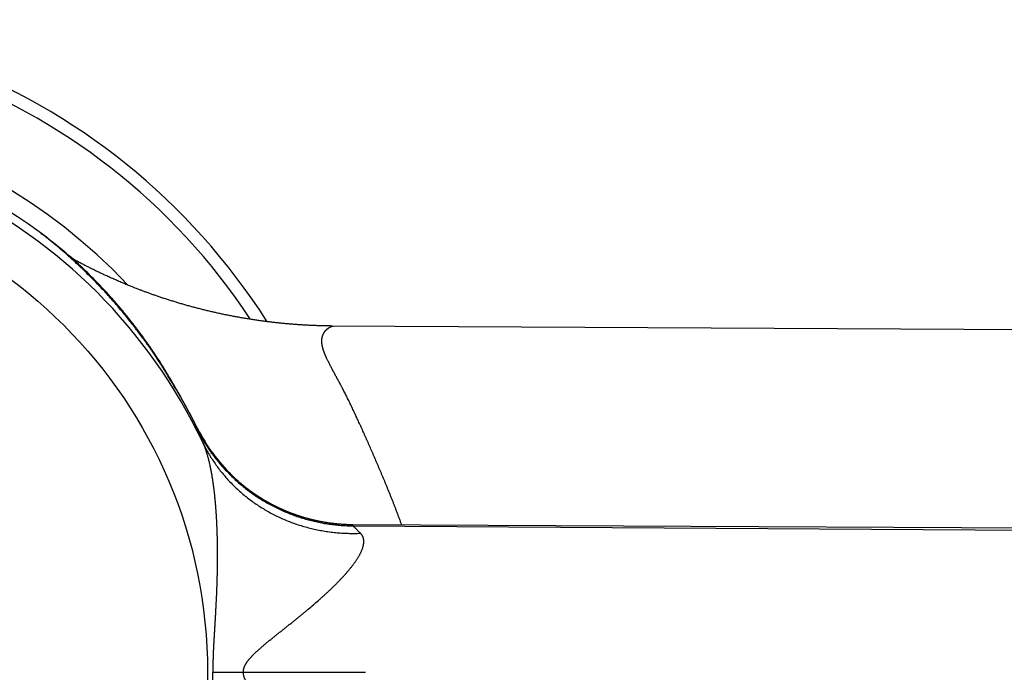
# Model space of a CAD drawing. Header units: millimetres. Extents: x 29 to 368, y 3 to 383.
# Tile 15 of 32: x 252 to 291, y 102 to 128. Entities that reach past the tile are written whole.
import ezdxf

# ---------------------------------------------------------------- set-up
doc = ezdxf.new("R2010")
doc.units = ezdxf.units.MM
doc.header["$LTSCALE"] = 23.1
doc.layers.get('0').update_dxf_attribs({"linetype": 'CONTINUOUS'})

msp = doc.modelspace()

# ---------------------------------------------------------------- linework, layer by layer
at = {"color": 7, "linetype": 'CONTINUOUS'}
for p, q in [((254.053, 118.427), (254.016, 118.448)), ((254.093, 118.406), (254.053, 118.427)), ((254.127, 118.387), (254.093, 118.406)), ((254.164, 118.368), (254.127, 118.387)), ((254.202, 118.347), (254.164, 118.368)), ((254.242, 118.326), (254.202, 118.347)), ((254.283, 118.304), (254.242, 118.326)), ((254.318, 118.286), (254.283, 118.304)), ((254.354, 118.267), (254.318, 118.286)), ((254.391, 118.248), (254.354, 118.267)), ((254.43, 118.228), (254.391, 118.248)), ((254.47, 118.207), (254.43, 118.228)), ((254.512, 118.186), (254.47, 118.207)), ((254.556, 118.163), (254.512, 118.186)), ((254.589, 118.146), (254.556, 118.163)), ((254.624, 118.129), (254.589, 118.146)), ((254.659, 118.111), (254.624, 118.129)), ((254.696, 118.092), (254.659, 118.111)), ((254.734, 118.074), (254.696, 118.092)), ((254.773, 118.054), (254.734, 118.074)), ((254.813, 118.035), (254.773, 118.054)), ((254.854, 118.014), (254.813, 118.035)), ((254.897, 117.994), (254.854, 118.014)), ((254.94, 117.973), (254.897, 117.994)), ((254.985, 117.951), (254.94, 117.973)), ((255.032, 117.929), (254.985, 117.951)), ((255.063, 117.913), (255.032, 117.929)), ((255.096, 117.898), (255.063, 117.913)), ((255.129, 117.882), (255.096, 117.898)), ((255.162, 117.867), (255.129, 117.882)), ((255.197, 117.851), (255.162, 117.867)), ((255.232, 117.834), (255.197, 117.851)), ((255.268, 117.818), (255.232, 117.834)), ((255.304, 117.801), (255.268, 117.818)), ((255.342, 117.784), (255.304, 117.801)), ((255.38, 117.766), (255.342, 117.784)), ((255.419, 117.748), (255.38, 117.766)), ((255.458, 117.731), (255.419, 117.748)), ((255.497, 117.713), (255.458, 117.731)), ((255.537, 117.695), (255.497, 117.713)), ((255.578, 117.677), (255.537, 117.695)), ((255.618, 117.659), (255.578, 117.677)), ((254.878, 117.609), (254.838, 117.649)), ((254.913, 117.573), (254.878, 117.609)), ((254.949, 117.536), (254.913, 117.573)), ((254.986, 117.498), (254.949, 117.536)), ((255.026, 117.457), (254.986, 117.498)), ((255.067, 117.414), (255.026, 117.457)), ((255.096, 117.384), (255.067, 117.414)), ((255.124, 117.353), (255.096, 117.384)), ((255.165, 117.31), (255.124, 117.353)), ((255.201, 117.271), (255.165, 117.31)), ((255.659, 117.641), (255.618, 117.659)), ((255.701, 117.623), (255.659, 117.641)), ((255.743, 117.604), (255.701, 117.623)), ((255.786, 117.586), (255.743, 117.604)), ((255.83, 117.567), (255.786, 117.586)), ((255.874, 117.548), (255.83, 117.567)), ((255.919, 117.529), (255.874, 117.548)), ((255.965, 117.509), (255.919, 117.529)), ((256.012, 117.49), (255.965, 117.509)), ((256.06, 117.47), (256.012, 117.49)), ((256.108, 117.45), (256.06, 117.47)), ((256.157, 117.429), (256.108, 117.45)), ((256.208, 117.409), (256.157, 117.429)), ((256.259, 117.388), (256.208, 117.409)), ((256.311, 117.367), (256.259, 117.388)), ((256.365, 117.346), (256.311, 117.367)), ((256.419, 117.324), (256.365, 117.346)), ((256.474, 117.302), (256.419, 117.324)), ((256.531, 117.28), (256.474, 117.302)), ((255.236, 117.234), (255.201, 117.271)), ((255.273, 117.195), (255.236, 117.234)), ((255.312, 117.152), (255.273, 117.195)), ((255.34, 117.121), (255.312, 117.152)), ((255.369, 117.09), (255.34, 117.121)), ((255.398, 117.058), (255.369, 117.09)), ((255.427, 117.026), (255.398, 117.058)), ((255.456, 116.994), (255.427, 117.026)), ((255.497, 116.948), (255.456, 116.994)), ((255.537, 116.903), (255.497, 116.948)), ((255.565, 116.872), (255.537, 116.903)), ((255.595, 116.838), (255.565, 116.872)), ((255.626, 116.802), (255.595, 116.838)), ((255.659, 116.765), (255.626, 116.802)), ((255.692, 116.727), (255.659, 116.765)), ((255.724, 116.69), (255.692, 116.727)), ((255.756, 116.653), (255.724, 116.69)), ((255.789, 116.614), (255.756, 116.653)), ((255.822, 116.576), (255.789, 116.614)), ((255.854, 116.538), (255.822, 116.576)), ((255.886, 116.501), (255.854, 116.538)), ((255.919, 116.461), (255.886, 116.501)), ((255.954, 116.419), (255.919, 116.461)), ((255.99, 116.376), (255.954, 116.419)), ((256.026, 116.333), (255.99, 116.376)), ((256.061, 116.29), (256.026, 116.333)), ((256.095, 116.248), (256.061, 116.29)), ((365.338, 115.233), (264.323, 115.79)), ((256.617, 115.58), (256.583, 115.626)), ((256.65, 115.536), (256.617, 115.58)), ((256.683, 115.491), (256.65, 115.536)), ((257.068, 114.954), (257.035, 115.001)), ((257.099, 114.908), (257.068, 114.954)), ((257.129, 114.865), (257.099, 114.908)), ((257.157, 114.824), (257.129, 114.865)), ((257.183, 114.784), (257.157, 114.824)), ((257.245, 114.692), (257.221, 114.728)), ((257.279, 114.641), (257.245, 114.692)), ((257.311, 114.593), (257.279, 114.641)), ((257.341, 114.547), (257.311, 114.593)), ((257.37, 114.504), (257.341, 114.547)), ((257.405, 114.449), (257.37, 114.504)), ((257.439, 114.397), (257.405, 114.449)), ((257.478, 114.336), (257.439, 114.397)), ((257.514, 114.279), (257.478, 114.336)), ((257.554, 114.216), (257.514, 114.279)), ((257.598, 114.146), (257.554, 114.216)), ((257.643, 114.073), (257.598, 114.146)), ((257.694, 113.99), (257.643, 114.073)), ((257.741, 113.913), (257.694, 113.99)), ((257.788, 113.835), (257.741, 113.913)), ((257.834, 113.758), (257.788, 113.835)), ((257.88, 113.679), (257.834, 113.758)), ((257.926, 113.6), (257.88, 113.679)), ((257.973, 113.519), (257.926, 113.6)), ((258.022, 113.434), (257.973, 113.519)), ((258.063, 113.36), (258.022, 113.434)), ((258.165, 113.178), (258.154, 113.197)), ((258.181, 113.149), (258.165, 113.178)), ((258.287, 112.962), (258.181, 113.149)), ((258.375, 112.807), (258.287, 112.962)), ((258.441, 112.688), (258.375, 112.807)), ((258.502, 112.578), (258.441, 112.688)), ((258.561, 112.47), (258.502, 112.578)), ((258.616, 112.368), (258.561, 112.47)), ((258.669, 112.27), (258.616, 112.368)), ((258.72, 112.173), (258.669, 112.27)), ((258.77, 112.078), (258.72, 112.173)), ((258.813, 111.995), (258.77, 112.078)), ((258.862, 111.899), (258.813, 111.995)), ((258.909, 111.806), (258.862, 111.899)), ((260.314, 109.854), (260.329, 109.84)), ((260.348, 109.821), (260.329, 109.84)), ((260.368, 109.802), (260.348, 109.821)), ((260.382, 109.789), (260.368, 109.802)), ((260.402, 109.769), (260.382, 109.789)), ((260.423, 109.75), (260.402, 109.769)), ((260.445, 109.73), (260.423, 109.75)), ((260.46, 109.716), (260.445, 109.73)), ((260.475, 109.702), (260.46, 109.716)), ((260.49, 109.688), (260.475, 109.702)), ((260.505, 109.674), (260.49, 109.688)), ((260.521, 109.66), (260.505, 109.674)), ((260.537, 109.646), (260.521, 109.66)), ((260.553, 109.632), (260.537, 109.646)), ((260.569, 109.617), (260.553, 109.632)), ((260.586, 109.602), (260.569, 109.617)), ((260.603, 109.588), (260.586, 109.602)), ((260.62, 109.573), (260.603, 109.588)), ((260.637, 109.558), (260.62, 109.573)), ((260.655, 109.543), (260.637, 109.558)), ((260.673, 109.527), (260.655, 109.543)), ((260.691, 109.512), (260.673, 109.527)), ((260.71, 109.496), (260.691, 109.512)), ((260.729, 109.481), (260.71, 109.496)), ((260.748, 109.465), (260.729, 109.481)), ((260.767, 109.449), (260.748, 109.465)), ((260.787, 109.433), (260.767, 109.449)), ((260.807, 109.417), (260.787, 109.433)), ((260.827, 109.4), (260.807, 109.417)), ((260.847, 109.384), (260.827, 109.4)), ((260.868, 109.368), (260.847, 109.384)), ((260.889, 109.351), (260.868, 109.368)), ((260.91, 109.335), (260.889, 109.351)), ((260.932, 109.318), (260.91, 109.335)), ((260.954, 109.301), (260.932, 109.318)), ((260.976, 109.284), (260.954, 109.301)), ((260.999, 109.267), (260.976, 109.284)), ((261.021, 109.25), (260.999, 109.267)), ((261.044, 109.233), (261.021, 109.25)), ((261.068, 109.216), (261.044, 109.233)), ((261.091, 109.199), (261.068, 109.216)), ((261.115, 109.182), (261.091, 109.199)), ((261.139, 109.164), (261.115, 109.182)), ((261.164, 109.147), (261.139, 109.164)), ((261.188, 109.13), (261.164, 109.147)), ((261.213, 109.112), (261.188, 109.13)), ((261.238, 109.095), (261.213, 109.112)), ((261.264, 109.078), (261.238, 109.095)), ((261.29, 109.06), (261.264, 109.078)), ((261.316, 109.043), (261.29, 109.06)), ((261.342, 109.025), (261.316, 109.043)), ((261.368, 109.008), (261.342, 109.025)), ((261.395, 108.991), (261.368, 109.008)), ((261.422, 108.973), (261.395, 108.991)), ((261.449, 108.956), (261.422, 108.973)), ((261.476, 108.939), (261.449, 108.956)), ((261.504, 108.922), (261.476, 108.939)), ((261.531, 108.905), (261.504, 108.922)), ((261.559, 108.887), (261.531, 108.905)), ((261.588, 108.87), (261.559, 108.887)), ((261.616, 108.853), (261.588, 108.87)), ((261.645, 108.836), (261.616, 108.853)), ((261.673, 108.82), (261.645, 108.836)), ((261.702, 108.803), (261.673, 108.82)), ((261.732, 108.786), (261.702, 108.803)), ((261.761, 108.769), (261.732, 108.786)), ((261.79, 108.753), (261.761, 108.769)), ((261.82, 108.736), (261.79, 108.753)), ((261.85, 108.72), (261.82, 108.736)), ((261.88, 108.704), (261.85, 108.72)), ((261.91, 108.688), (261.88, 108.704))]:
    msp.add_line(p, q, dxfattribs=at)
at = {"color": 9, "linetype": 'CONTINUOUS'}
msp.add_line((265.158, 107.828), (340.59, 107.339), dxfattribs=at)
at = {"color": 7, "linetype": 'CONTINUOUS'}
for points in [[(254.016, 118.448), (253.979, 118.468), (253.974, 118.471)], [(264.323, 115.79), (264.287, 115.79), (264.252, 115.791), (264.216, 115.791), (264.18, 115.792), (264.143, 115.792), (264.106, 115.793), (264.069, 115.793), (264.032, 115.794), (263.995, 115.795), (263.957, 115.796), (263.919, 115.797), (263.881, 115.798), (263.842, 115.799), (263.804, 115.8), (263.765, 115.801), (263.726, 115.803), (263.687, 115.804), (263.648, 115.805), (263.609, 115.807), (263.569, 115.809), (263.529, 115.81), (263.489, 115.812), (263.449, 115.814), (263.409, 115.816), (263.369, 115.818), (263.329, 115.82), (263.288, 115.822), (263.247, 115.824), (263.207, 115.827), (263.166, 115.829), (263.125, 115.832), (263.084, 115.834), (263.043, 115.837), (263.002, 115.839), (262.96, 115.842), (262.919, 115.845), (262.878, 115.848), (262.836, 115.851), (262.795, 115.854), (262.753, 115.858), (262.712, 115.861), (262.67, 115.864), (262.628, 115.868), (262.586, 115.872), (262.544, 115.875), (262.503, 115.879), (262.461, 115.883), (262.419, 115.887), (262.377, 115.891), (262.335, 115.895), (262.292, 115.899), (262.25, 115.903), (262.208, 115.908), (262.166, 115.912), (262.124, 115.917), (262.082, 115.921), (262.039, 115.926), (261.997, 115.931), (261.955, 115.935), (261.913, 115.94), (261.87, 115.945), (261.828, 115.951), (261.786, 115.956), (261.743, 115.961), (261.701, 115.966), (261.659, 115.972), (261.616, 115.977), (261.574, 115.983), (261.532, 115.989), (261.489, 115.995), (261.447, 116), (261.404, 116.006), (261.362, 116.012), (261.32, 116.019), (261.277, 116.025), (261.235, 116.031), (261.192, 116.037), (261.15, 116.044), (261.108, 116.05), (261.065, 116.057), (261.023, 116.064), (260.981, 116.071), (260.938, 116.077), (260.896, 116.084), (260.854, 116.092), (260.811, 116.099), (260.769, 116.106), (260.727, 116.113), (260.684, 116.121), (260.642, 116.128), (260.6, 116.136), (260.557, 116.143), (260.515, 116.151), (260.473, 116.159), (260.431, 116.167), (260.389, 116.175), (260.346, 116.183), (260.304, 116.191), (260.262, 116.199), (260.22, 116.207), (260.178, 116.216), (260.136, 116.224), (260.094, 116.233), (260.052, 116.241), (260.01, 116.25), (259.968, 116.259), (259.927, 116.267), (259.885, 116.276), (259.843, 116.285), (259.801, 116.294), (259.76, 116.304), (259.718, 116.313), (259.676, 116.322), (259.635, 116.331), (259.593, 116.341), (259.552, 116.35), (259.51, 116.36), (259.469, 116.37), (259.427, 116.379), (259.386, 116.389), (259.345, 116.399), (259.303, 116.409), (259.262, 116.419), (259.221, 116.429), (259.18, 116.439), (259.139, 116.45), (259.098, 116.46), (259.057, 116.47), (259.017, 116.481), (258.976, 116.491), (258.935, 116.502), (258.894, 116.513), (258.854, 116.523), (258.813, 116.534), (258.773, 116.545), (258.733, 116.556), (258.693, 116.567), (258.652, 116.578), (258.612, 116.589), (258.572, 116.6), (258.532, 116.611), (258.493, 116.622), (258.453, 116.634), (258.413, 116.645), (258.374, 116.656), (258.334, 116.668), (258.295, 116.679), (258.256, 116.691), (258.217, 116.703), (258.178, 116.714), (258.139, 116.726), (258.101, 116.738), (258.062, 116.749), (258.024, 116.761), (257.985, 116.773), (257.947, 116.785), (257.909, 116.797), (257.872, 116.809), (257.834, 116.82), (257.796, 116.832), (257.759, 116.844), (257.722, 116.856), (257.685, 116.868), (257.648, 116.88), (257.612, 116.892), (257.575, 116.904), (257.539, 116.917), (257.503, 116.929), (257.467, 116.941), (257.431, 116.953), (257.396, 116.965), (257.361, 116.977), (257.326, 116.989), (257.291, 117.001), (257.256, 117.013), (257.222, 117.025), (257.188, 117.037), (257.154, 117.049), (257.12, 117.061), (257.087, 117.073), (257.054, 117.085), (257.021, 117.096), (256.988, 117.108), (256.956, 117.12), (256.924, 117.132), (256.892, 117.143), (256.861, 117.155), (256.829, 117.167), (256.798, 117.178), (256.767, 117.19), (256.737, 117.201), (256.707, 117.213), (256.677, 117.224), (256.647, 117.235), (256.618, 117.247), (256.588, 117.258), (256.559, 117.269), (256.531, 117.28)], [(256.583, 115.626), (256.564, 115.651), (256.545, 115.676), (256.525, 115.702), (256.504, 115.729), (256.483, 115.757), (256.462, 115.785), (256.44, 115.814), (256.417, 115.843), (256.395, 115.871), (256.373, 115.9), (256.351, 115.928), (256.33, 115.955), (256.308, 115.982), (256.287, 116.009), (256.267, 116.035), (256.246, 116.06), (256.226, 116.086), (256.206, 116.11), (256.187, 116.135), (256.168, 116.159), (256.149, 116.182), (256.131, 116.204), (256.095, 116.248)], [(257.035, 115.001), (257.017, 115.026), (256.999, 115.052), (256.981, 115.078), (256.962, 115.106), (256.942, 115.134), (256.921, 115.163), (256.9, 115.192), (256.879, 115.222), (256.858, 115.251), (256.837, 115.281), (256.816, 115.31), (256.795, 115.338), (256.775, 115.366), (256.756, 115.393), (256.737, 115.419), (256.718, 115.444), (256.683, 115.491)], [(257.221, 114.728), (257.209, 114.746), (257.183, 114.784)], [(258.098, 113.298), (258.098, 113.298), (258.098, 113.298), (258.098, 113.298), (258.098, 113.298), (258.098, 113.299), (258.098, 113.299), (258.098, 113.299), (258.098, 113.299), (258.097, 113.299), (258.063, 113.36)], [(258.154, 113.197), (258.119, 113.261), (258.098, 113.298)], [(258.957, 111.71), (258.948, 111.729), (258.909, 111.806)], [(260.314, 109.854), (260.29, 109.878), (260.277, 109.891), (260.264, 109.903), (260.252, 109.916), (260.239, 109.929), (260.226, 109.941), (260.214, 109.954), (260.201, 109.967), (260.189, 109.98), (260.176, 109.993), (260.164, 110.006), (260.151, 110.019), (260.139, 110.032), (260.126, 110.045), (260.114, 110.058), (260.102, 110.071), (260.089, 110.084), (260.077, 110.097), (260.065, 110.111), (260.053, 110.124), (260.041, 110.137), (260.028, 110.15), (260.016, 110.164), (260.004, 110.177), (259.992, 110.19), (259.98, 110.204), (259.968, 110.217), (259.957, 110.231), (259.945, 110.244), (259.933, 110.258), (259.921, 110.271), (259.909, 110.285), (259.898, 110.298), (259.886, 110.312), (259.874, 110.326), (259.863, 110.339), (259.851, 110.353), (259.839, 110.367), (259.828, 110.381), (259.816, 110.395), (259.805, 110.408), (259.794, 110.422), (259.782, 110.436), (259.771, 110.45), (259.76, 110.464), (259.748, 110.478), (259.737, 110.492), (259.726, 110.506), (259.715, 110.52), (259.704, 110.534), (259.693, 110.549), (259.682, 110.563), (259.671, 110.577), (259.66, 110.591), (259.649, 110.605), (259.638, 110.62), (259.627, 110.634), (259.616, 110.648), (259.605, 110.663), (259.595, 110.677), (259.584, 110.691), (259.573, 110.706), (259.563, 110.72), (259.552, 110.735), (259.542, 110.749), (259.531, 110.764), (259.521, 110.778), (259.51, 110.793), (259.5, 110.808), (259.489, 110.822), (259.479, 110.837), (259.469, 110.852), (259.459, 110.866), (259.448, 110.881), (259.438, 110.896), (259.428, 110.911), (259.418, 110.925), (259.408, 110.94), (259.398, 110.955), (259.388, 110.97), (259.378, 110.985), (259.368, 111), (259.358, 111.015), (259.348, 111.03), (259.339, 111.045), (259.329, 111.06), (259.319, 111.075), (259.31, 111.09), (259.3, 111.105), (259.29, 111.12), (259.281, 111.135), (259.271, 111.151), (259.262, 111.166), (259.253, 111.181), (259.243, 111.196), (259.234, 111.211), (259.225, 111.227), (259.215, 111.242), (259.206, 111.257), (259.197, 111.273), (259.188, 111.288), (259.179, 111.303), (259.17, 111.319), (259.161, 111.334), (259.152, 111.35), (259.143, 111.365), (259.134, 111.381), (259.125, 111.396), (259.116, 111.412), (259.108, 111.427), (259.099, 111.443), (259.09, 111.458), (259.082, 111.474), (259.073, 111.49), (259.065, 111.505), (259.056, 111.521), (259.048, 111.537), (259.039, 111.552), (259.031, 111.568), (259.022, 111.584), (259.014, 111.599), (259.006, 111.615), (258.998, 111.631), (258.99, 111.647), (258.981, 111.662), (258.973, 111.678), (258.965, 111.694), (258.957, 111.71)], [(340.595, 107.5), (265.141, 107.869), (265.123, 107.869), (265.105, 107.87), (265.087, 107.87), (265.069, 107.87), (265.051, 107.871), (265.032, 107.871), (265.014, 107.871), (264.996, 107.872), (264.978, 107.872), (264.96, 107.873), (264.942, 107.874), (264.924, 107.874), (264.906, 107.875), (264.887, 107.876), (264.869, 107.877), (264.851, 107.877), (264.833, 107.878), (264.815, 107.879), (264.797, 107.88), (264.779, 107.881), (264.761, 107.882), (264.743, 107.884), (264.725, 107.885), (264.707, 107.886), (264.689, 107.887), (264.67, 107.889), (264.652, 107.89), (264.634, 107.891), (264.616, 107.893), (264.598, 107.894), (264.58, 107.896), (264.562, 107.898), (264.544, 107.899), (264.526, 107.901), (264.508, 107.903), (264.49, 107.905), (264.472, 107.906), (264.454, 107.908), (264.436, 107.91), (264.418, 107.912), (264.4, 107.914), (264.382, 107.916), (264.364, 107.918), (264.346, 107.921), (264.328, 107.923), (264.31, 107.925), (264.292, 107.927), (264.274, 107.93), (264.256, 107.932), (264.239, 107.935), (264.221, 107.937), (264.203, 107.94), (264.185, 107.942), (264.167, 107.945), (264.149, 107.947), (264.131, 107.95), (264.113, 107.953), (264.095, 107.956), (264.078, 107.959), (264.06, 107.962), (264.042, 107.964), (264.024, 107.967), (264.006, 107.971), (263.988, 107.974), (263.971, 107.977), (263.953, 107.98), (263.935, 107.983), (263.917, 107.986), (263.9, 107.99), (263.882, 107.993), (263.864, 107.997), (263.846, 108), (263.829, 108.003), (263.811, 108.007), (263.793, 108.011), (263.776, 108.014), (263.758, 108.018), (263.74, 108.022), (263.723, 108.025), (263.705, 108.029), (263.687, 108.033), (263.67, 108.037), (263.652, 108.041), (263.634, 108.045), (263.617, 108.049), (263.599, 108.053), (263.582, 108.057), (263.564, 108.061), (263.547, 108.066), (263.529, 108.07), (263.512, 108.074), (263.494, 108.079), (263.477, 108.083), (263.459, 108.087), (263.442, 108.092), (263.424, 108.096), (263.407, 108.101), (263.39, 108.106), (263.372, 108.11), (263.355, 108.115), (263.338, 108.12), (263.32, 108.125), (263.303, 108.129), (263.286, 108.134), (263.268, 108.139), (263.251, 108.144), (263.234, 108.149), (263.216, 108.154), (263.199, 108.159), (263.182, 108.164), (263.165, 108.17), (263.148, 108.175), (263.131, 108.18), (263.113, 108.185), (263.096, 108.191), (263.079, 108.196), (263.062, 108.202), (263.045, 108.207), (263.028, 108.213), (263.011, 108.218), (262.994, 108.224), (262.977, 108.23), (262.96, 108.235), (262.943, 108.241), (262.926, 108.247), (262.909, 108.253), (262.892, 108.258), (262.875, 108.264), (262.859, 108.27), (262.842, 108.276), (262.825, 108.282), (262.808, 108.288), (262.791, 108.294), (262.775, 108.301), (262.758, 108.307), (262.741, 108.313), (262.724, 108.319), (262.708, 108.326), (262.691, 108.332), (262.675, 108.338), (262.658, 108.345), (262.641, 108.351), (262.625, 108.358), (262.608, 108.364), (262.592, 108.371), (262.575, 108.378), (262.559, 108.384), (262.543, 108.391), (262.526, 108.398), (262.51, 108.404), (262.493, 108.411), (262.477, 108.418), (262.461, 108.425), (262.445, 108.432), (262.428, 108.439), (262.412, 108.446), (262.396, 108.453), (262.38, 108.46), (262.364, 108.467), (262.348, 108.474), (262.332, 108.481), (262.316, 108.489), (262.3, 108.496), (262.284, 108.503), (262.268, 108.51), (262.252, 108.518), (262.236, 108.525), (262.22, 108.533), (262.204, 108.54), (262.188, 108.548), (262.173, 108.555), (262.157, 108.563), (262.141, 108.57), (262.126, 108.578), (262.11, 108.585), (262.094, 108.593), (262.079, 108.601), (262.063, 108.609), (262.048, 108.616), (262.032, 108.624), (262.017, 108.632), (262.002, 108.64), (261.986, 108.648), (261.971, 108.656), (261.956, 108.664), (261.94, 108.672), (261.925, 108.68), (261.91, 108.688)]]:
    msp.add_lwpolyline(points, dxfattribs=at)
at = {"color": 9, "linetype": 'CONTINUOUS'}
msp.add_circle((239.802, 101.993), 19.554, dxfattribs=at)
at = {"color": 7, "linetype": 'CONTINUOUS'}
for centre, radius, start, end in [((239.802, 101.993), 26, 32.4995, 327.5006), ((239.802, 101.993), 22.5, 43.2848, 316.7152), ((239.802, 101.993), 21.747, 53.7976, 306.2025), ((242.042, 105.043), 17.963, 44.5696, 53.8147)]:
    msp.add_arc(centre, radius, start, end, dxfattribs=at)
at = {"color": 9, "linetype": 'CONTINUOUS'}
for centre, radius, start, end in [((239.802, 101.993), 25.5, 33.4683, 326.5318), ((239.802, 101.993), 21.418, 25.384, 334.616), ((242.043, 105.045), 17.96, 46.9195, 53.8156), ((242.043, 105.045), 17.961, 44.6282, 46.9196), ((265.203, 114.856), 6.994, 206.8466, 225.6603)]:
    msp.add_arc(centre, radius, start, end, dxfattribs=at)
for points, knots in [([(258.962, 111.698), (258.948, 111.727), (258.919, 111.784), (258.862, 111.897), (258.791, 112.034), (258.708, 112.194), (258.639, 112.323), (258.584, 112.424), (258.544, 112.497), (258.505, 112.568), (258.467, 112.637), (258.429, 112.705), (258.381, 112.791), (258.322, 112.894), (258.254, 113.013), (258.17, 113.157), (258.042, 113.373), (257.907, 113.598), (257.784, 113.797), (257.705, 113.924), (257.633, 114.04), (257.565, 114.147), (257.511, 114.233), (257.469, 114.298), (257.443, 114.338), (257.423, 114.369), (257.411, 114.389), (257.4, 114.404), (257.393, 114.416), (257.387, 114.426), (257.382, 114.433), (257.378, 114.439), (257.374, 114.445), (257.37, 114.451), (257.366, 114.457), (257.363, 114.463), (257.359, 114.468), (257.355, 114.474), (257.351, 114.48), (257.343, 114.492), (257.332, 114.51), (257.311, 114.541), (257.285, 114.581), (257.253, 114.629), (257.221, 114.676), (257.178, 114.74), (257.124, 114.819), (257.059, 114.915), (256.992, 115.011), (256.924, 115.107), (256.855, 115.204), (256.761, 115.334), (256.641, 115.497), (256.493, 115.693), (256.341, 115.891), (256.128, 116.159), (255.849, 116.497), (255.493, 116.907), (255.179, 117.25), (254.913, 117.528), (254.629, 117.816), (254.252, 118.183), (253.852, 118.548), (253.51, 118.845), (253.236, 119.075), (252.998, 119.268), (252.8, 119.424), (252.698, 119.502), (252.647, 119.542)], [0, 0, 0, 0, 0.009559, 0.018972, 0.037352, 0.055116, 0.072305, 0.080657, 0.088824, 0.096805, 0.104605, 0.112218, 0.11963, 0.13386, 0.147313, 0.160005, 0.183116, 0.221443, 0.237561, 0.252139, 0.265501, 0.277929, 0.28966, 0.295324, 0.300886, 0.303639, 0.306379, 0.307744, 0.309108, 0.310473, 0.311151, 0.311827, 0.31251, 0.313202, 0.313889, 0.314566, 0.315244, 0.315939, 0.316633, 0.317325, 0.320108, 0.322908, 0.328531, 0.334165, 0.339802, 0.345446, 0.356777, 0.368193, 0.379701, 0.3913, 0.402987, 0.414763, 0.438582, 0.462773, 0.487353, 0.512345, 0.563668, 0.616949, 0.672475, 0.701189, 0.730602, 0.791771, 0.856533, 0.890475, 0.925607, 0.962066, 0.980838, 1, 1, 1, 1]), ([(267.095, 107.86), (267.08, 107.901), (267.05, 107.985), (267.004, 108.109), (266.958, 108.233), (266.919, 108.336), (266.888, 108.418), (266.865, 108.479), (266.842, 108.54), (266.822, 108.591), (266.806, 108.631), (266.791, 108.671), (266.771, 108.722), (266.747, 108.782), (266.716, 108.862), (266.676, 108.962), (266.613, 109.12), (266.549, 109.277), (266.485, 109.433), (266.422, 109.587), (266.358, 109.74), (266.294, 109.892), (266.246, 110.006), (266.198, 110.118), (266.151, 110.229), (266.103, 110.34), (266.041, 110.486), (265.978, 110.631), (265.915, 110.775), (265.853, 110.917), (265.791, 111.058), (265.737, 111.18), (265.707, 111.249), (265.684, 111.301), (265.661, 111.352), (265.638, 111.403), (265.615, 111.454), (265.585, 111.521), (265.548, 111.605), (265.488, 111.737), (265.428, 111.868), (265.369, 111.998), (265.31, 112.125), (265.237, 112.281), (265.165, 112.435), (265.114, 112.542), (265.086, 112.601), (265.057, 112.661), (265.022, 112.734), (264.98, 112.821), (264.938, 112.906), (264.897, 112.991), (264.855, 113.074), (264.814, 113.156), (264.772, 113.237), (264.738, 113.303), (264.71, 113.355), (264.69, 113.394), (264.669, 113.432), (264.652, 113.464), (264.638, 113.489), (264.625, 113.514), (264.611, 113.539), (264.598, 113.564), (264.584, 113.588), (264.567, 113.619), (264.547, 113.655), (264.521, 113.703), (264.495, 113.75), (264.47, 113.797), (264.445, 113.843), (264.414, 113.9), (264.378, 113.967), (264.343, 114.032), (264.309, 114.096), (264.276, 114.159), (264.244, 114.221), (264.214, 114.281), (264.184, 114.34), (264.156, 114.398), (264.129, 114.454), (264.107, 114.5), (264.093, 114.532), (264.085, 114.55), (264.079, 114.563), (264.073, 114.576), (264.067, 114.589), (264.062, 114.602), (264.056, 114.615), (264.051, 114.628), (264.045, 114.641), (264.04, 114.653), (264.035, 114.666), (264.03, 114.678), (264.025, 114.691), (264.02, 114.703), (264.014, 114.719), (264.007, 114.736), (264.001, 114.752), (263.997, 114.764), (263.993, 114.775), (263.989, 114.787), (263.985, 114.799), (263.98, 114.814), (263.974, 114.833), (263.966, 114.856), (263.96, 114.878), (263.953, 114.9), (263.948, 114.921), (263.942, 114.943), (263.938, 114.96), (263.935, 114.974), (263.932, 114.988), (263.928, 115.005), (263.925, 115.025), (263.921, 115.044), (263.918, 115.064), (263.916, 115.083), (263.914, 115.101), (263.912, 115.12), (263.911, 115.135), (263.91, 115.147), (263.909, 115.158), (263.909, 115.173), (263.909, 115.19), (263.909, 115.207), (263.91, 115.223), (263.91, 115.237), (263.911, 115.248), (263.912, 115.256), (263.913, 115.264), (263.914, 115.271), (263.915, 115.279), (263.916, 115.287), (263.917, 115.294), (263.919, 115.304), (263.921, 115.316), (263.924, 115.331), (263.927, 115.345), (263.93, 115.359), (263.933, 115.371), (263.936, 115.38), (263.938, 115.386), (263.94, 115.393), (263.942, 115.399), (263.944, 115.406), (263.947, 115.414), (263.951, 115.425), (263.957, 115.441), (263.965, 115.461), (263.976, 115.484), (263.987, 115.505), (263.999, 115.526), (264.01, 115.543), (264.018, 115.556), (264.025, 115.565), (264.032, 115.574), (264.039, 115.583), (264.046, 115.592), (264.053, 115.6), (264.06, 115.608), (264.068, 115.616), (264.075, 115.624), (264.085, 115.634), (264.095, 115.644), (264.105, 115.653), (264.111, 115.659), (264.116, 115.663), (264.12, 115.666), (264.123, 115.669), (264.129, 115.674), (264.135, 115.679), (264.145, 115.687), (264.157, 115.696), (264.172, 115.706), (264.187, 115.716), (264.201, 115.725), (264.215, 115.734), (264.229, 115.742), (264.242, 115.749), (264.255, 115.755), (264.267, 115.761), (264.279, 115.767), (264.29, 115.771), (264.301, 115.775), (264.311, 115.779), (264.32, 115.782), (264.328, 115.785), (264.336, 115.787), (264.341, 115.788), (264.346, 115.789), (264.348, 115.789), (264.351, 115.79), (264.353, 115.79), (264.355, 115.79), (264.357, 115.79), (264.357, 115.79)], [0, 0, 0, 0, 0.015109, 0.030156, 0.045141, 0.060064, 0.067501, 0.074922, 0.082327, 0.089715, 0.093403, 0.097087, 0.104442, 0.111781, 0.119102, 0.133694, 0.148216, 0.177046, 0.191351, 0.205582, 0.233811, 0.247807, 0.261722, 0.275554, 0.289301, 0.302963, 0.316537, 0.343417, 0.35672, 0.369929, 0.39606, 0.408978, 0.4154, 0.421797, 0.428167, 0.434512, 0.440832, 0.447125, 0.459633, 0.472034, 0.496508, 0.508577, 0.520531, 0.544087, 0.567156, 0.578501, 0.584126, 0.589717, 0.600801, 0.611751, 0.622566, 0.633245, 0.643788, 0.654191, 0.664456, 0.674579, 0.679588, 0.684561, 0.689498, 0.694399, 0.696836, 0.699264, 0.704091, 0.706488, 0.708874, 0.713614, 0.71831, 0.722961, 0.732129, 0.736646, 0.741117, 0.749922, 0.758542, 0.766974, 0.775218, 0.783272, 0.791133, 0.798799, 0.806269, 0.813538, 0.820607, 0.827472, 0.830828, 0.832487, 0.834132, 0.835765, 0.837385, 0.838992, 0.840587, 0.842169, 0.843739, 0.845296, 0.84684, 0.848372, 0.84989, 0.851395, 0.852886, 0.855829, 0.85728, 0.858717, 0.860141, 0.86155, 0.862947, 0.864331, 0.867062, 0.869745, 0.872379, 0.874965, 0.877502, 0.879991, 0.882432, 0.883635, 0.884827, 0.887175, 0.889479, 0.891738, 0.893955, 0.896129, 0.898262, 0.900355, 0.902408, 0.903421, 0.904424, 0.906403, 0.908347, 0.910256, 0.912131, 0.913976, 0.914887, 0.91579, 0.916687, 0.917576, 0.918459, 0.919335, 0.920203, 0.921065, 0.922766, 0.92444, 0.926088, 0.927712, 0.929311, 0.930102, 0.930888, 0.931669, 0.932444, 0.933215, 0.93398, 0.935495, 0.936989, 0.939918, 0.942773, 0.945558, 0.948276, 0.950935, 0.952244, 0.953542, 0.954829, 0.956105, 0.957373, 0.958632, 0.959878, 0.961107, 0.96232, 0.963517, 0.965869, 0.967025, 0.968168, 0.968736, 0.9693, 0.96986, 0.970417, 0.971519, 0.972605, 0.97473, 0.976793, 0.978793, 0.980726, 0.982589, 0.984382, 0.986101, 0.987738, 0.989291, 0.990759, 0.992138, 0.993424, 0.994613, 0.995702, 0.996691, 0.997575, 0.998354, 0.998703, 0.999023, 0.999314, 0.999575, 0.999804, 1, 1, 1, 1]), ([(258.962, 111.698), (258.961, 111.698), (258.96, 111.7), (258.958, 111.701), (258.956, 111.702), (258.954, 111.703), (258.953, 111.703), (258.952, 111.703), (258.951, 111.703), (258.95, 111.703), (258.949, 111.703), (258.948, 111.703), (258.948, 111.702), (258.947, 111.701), (258.947, 111.7), (258.946, 111.7), (258.946, 111.698), (258.945, 111.697), (258.945, 111.696), (258.945, 111.694), (258.945, 111.692), (258.945, 111.69), (258.945, 111.686), (258.946, 111.681), (258.946, 111.676), (258.948, 111.67), (258.948, 111.666), (258.949, 111.664)], [0, 0, 0, 0, 0.06943, 0.099883, 0.127832, 0.176601, 0.197702, 0.216884, 0.234434, 0.25073, 0.266244, 0.281515, 0.297113, 0.313569, 0.331341, 0.350793, 0.372203, 0.395781, 0.421683, 0.450027, 0.480905, 0.514384, 0.589344, 0.67523, 0.772239, 0.880529, 1, 1, 1, 1]), ([(258.949, 111.664), (258.985, 111.593), (259.06, 111.451), (259.179, 111.243), (259.305, 111.039), (259.438, 110.84), (259.578, 110.645), (259.724, 110.455), (259.877, 110.27), (260.037, 110.091), (260.202, 109.917), (260.373, 109.749), (260.55, 109.586), (260.732, 109.43), (260.92, 109.281), (261.112, 109.138), (261.31, 109.001), (261.512, 108.872), (261.718, 108.749), (261.928, 108.634), (262.142, 108.525), (262.36, 108.425), (262.581, 108.331), (262.806, 108.246), (263.033, 108.168), (263.262, 108.098), (263.494, 108.036), (263.728, 107.982), (263.964, 107.935), (264.201, 107.897), (264.439, 107.868), (264.678, 107.846), (264.918, 107.832), (265.078, 107.829), (265.158, 107.828)], [0, 0, 0, 0, 0.031233, 0.062466, 0.0937, 0.124934, 0.15617, 0.187406, 0.218644, 0.249882, 0.281122, 0.312363, 0.343605, 0.374848, 0.406093, 0.437339, 0.468586, 0.499835, 0.531086, 0.562337, 0.593591, 0.624845, 0.656101, 0.687359, 0.718617, 0.749878, 0.781139, 0.812401, 0.843665, 0.87493, 0.906196, 0.937463, 0.968731, 1, 1, 1, 1]), ([(258.949, 111.664), (258.949, 111.662), (258.95, 111.659), (258.952, 111.654), (258.953, 111.648), (258.956, 111.641), (258.958, 111.634), (258.961, 111.626), (258.964, 111.617), (258.969, 111.604), (258.976, 111.586), (258.986, 111.563), (258.997, 111.536), (259.009, 111.507), (259.022, 111.475), (259.037, 111.44), (259.053, 111.403), (259.071, 111.363), (259.089, 111.319), (259.117, 111.256), (259.138, 111.208), (259.152, 111.175)], [0, 0, 0, 0, 0.008892, 0.019209, 0.030959, 0.044146, 0.058772, 0.074841, 0.092354, 0.111312, 0.153568, 0.201613, 0.255451, 0.315083, 0.380509, 0.451726, 0.528734, 0.611521, 0.700063, 0.79434, 1, 1, 1, 1]), ([(258.95, 111.726), (258.951, 111.723), (258.953, 111.719), (258.956, 111.712), (258.959, 111.705), (258.961, 111.7), (258.962, 111.698)], [0, 0, 0, 0, 0.248321, 0.497537, 0.749104, 1, 1, 1, 1]), ([(259.152, 111.175), (259.153, 111.172), (259.155, 111.168), (259.159, 111.159), (259.166, 111.144), (259.176, 111.121), (259.188, 111.094), (259.204, 111.057), (259.222, 111.011), (259.252, 110.935), (259.279, 110.858), (259.302, 110.789), (259.314, 110.749), (259.333, 110.689), (259.36, 110.597), (259.388, 110.493), (259.409, 110.409), (259.424, 110.345), (259.436, 110.291), (259.446, 110.248), (259.455, 110.204), (259.467, 110.15), (259.485, 110.061), (259.502, 109.972), (259.518, 109.883), (259.529, 109.815), (259.538, 109.759), (259.546, 109.713), (259.551, 109.679), (259.556, 109.644), (259.563, 109.599), (259.571, 109.541), (259.581, 109.472), (259.594, 109.379), (259.605, 109.285), (259.616, 109.191), (259.624, 109.121), (259.631, 109.062), (259.636, 109.015), (259.639, 108.979), (259.643, 108.943), (259.648, 108.896), (259.653, 108.836), (259.66, 108.765), (259.668, 108.669), (259.678, 108.548), (259.687, 108.428), (259.693, 108.331), (259.698, 108.259), (259.702, 108.186), (259.707, 108.113), (259.71, 108.04), (259.715, 107.942), (259.721, 107.82), (259.727, 107.673), (259.732, 107.526), (259.736, 107.378), (259.74, 107.23), (259.742, 107.082), (259.744, 106.959), (259.744, 106.86), (259.745, 106.76), (259.745, 106.637), (259.745, 106.488), (259.744, 106.364), (259.743, 106.264), (259.742, 106.19), (259.741, 106.115), (259.739, 106.04), (259.738, 105.966), (259.736, 105.891), (259.734, 105.816), (259.732, 105.742), (259.73, 105.667), (259.728, 105.592), (259.726, 105.517), (259.723, 105.443), (259.72, 105.368), (259.717, 105.293), (259.715, 105.218), (259.711, 105.143), (259.709, 105.081), (259.707, 105.031), (259.705, 104.994), (259.703, 104.956), (259.701, 104.906), (259.698, 104.844), (259.694, 104.769), (259.69, 104.694), (259.686, 104.619), (259.682, 104.544), (259.678, 104.469), (259.673, 104.369), (259.666, 104.245), (259.658, 104.12), (259.653, 104.02), (259.649, 103.957), (259.646, 103.907), (259.643, 103.857), (259.639, 103.795), (259.635, 103.72), (259.63, 103.645), (259.626, 103.57), (259.621, 103.495), (259.617, 103.42), (259.611, 103.32), (259.606, 103.22), (259.6, 103.12), (259.597, 103.045), (259.594, 102.983), (259.591, 102.933), (259.589, 102.883), (259.586, 102.82), (259.582, 102.72), (259.578, 102.62), (259.575, 102.52), (259.574, 102.457), (259.572, 102.407), (259.571, 102.357), (259.57, 102.307), (259.569, 102.257), (259.569, 102.225), (259.569, 102.204), (259.569, 102.191), (259.568, 102.182), (259.568, 102.172), (259.568, 102.16), (259.568, 102.144), (259.568, 102.125), (259.568, 102.107), (259.568, 102.088), (259.568, 102.069), (259.568, 102.05), (259.567, 102.025), (259.567, 102.006), (259.567, 101.994)], [0, 0, 0, 0, 0.000774, 0.001566, 0.003154, 0.006343, 0.009549, 0.012772, 0.019265, 0.025821, 0.039115, 0.045849, 0.049237, 0.052641, 0.066402, 0.080377, 0.087439, 0.094547, 0.1017, 0.105292, 0.108896, 0.116137, 0.12342, 0.138097, 0.145489, 0.152912, 0.160367, 0.164105, 0.167851, 0.171603, 0.175364, 0.182906, 0.190476, 0.198072, 0.213334, 0.220999, 0.228684, 0.236389, 0.240248, 0.244112, 0.247981, 0.251854, 0.259614, 0.267391, 0.275185, 0.290816, 0.306504, 0.314366, 0.322241, 0.330127, 0.338024, 0.345932, 0.35385, 0.369715, 0.385616, 0.401548, 0.41751, 0.433499, 0.449512, 0.465548, 0.473574, 0.481605, 0.49768, 0.513772, 0.52988, 0.537939, 0.546002, 0.554068, 0.562136, 0.570208, 0.578283, 0.58636, 0.59444, 0.602523, 0.610608, 0.618695, 0.626784, 0.634875, 0.642967, 0.651062, 0.659159, 0.667257, 0.671306, 0.675357, 0.679407, 0.683458, 0.69156, 0.699664, 0.707769, 0.715876, 0.723983, 0.732092, 0.740201, 0.756424, 0.772649, 0.780763, 0.788878, 0.792935, 0.796993, 0.805109, 0.813225, 0.821343, 0.82946, 0.837578, 0.845697, 0.853816, 0.870055, 0.878175, 0.886295, 0.894416, 0.898476, 0.902537, 0.910658, 0.918779, 0.935023, 0.943145, 0.951267, 0.955328, 0.959389, 0.967511, 0.971572, 0.975633, 0.977664, 0.978679, 0.979694, 0.980709, 0.981725, 0.983755, 0.985786, 0.987816, 0.989847, 0.991878, 0.993908, 0.995939, 1, 1, 1, 1]), ([(259.152, 111.174), (259.186, 111.104), (259.256, 110.964), (259.37, 110.757), (259.491, 110.556), (259.62, 110.358), (259.757, 110.166), (259.901, 109.979), (260.052, 109.797), (260.21, 109.621), (260.375, 109.451), (260.546, 109.287), (260.723, 109.129), (260.907, 108.977), (261.096, 108.832), (261.292, 108.694), (261.492, 108.563), (261.697, 108.439), (261.908, 108.323), (262.123, 108.213), (262.342, 108.112), (262.565, 108.018), (262.792, 107.933), (263.022, 107.855), (263.256, 107.785), (263.492, 107.724), (263.731, 107.67), (263.972, 107.625), (264.215, 107.589), (264.46, 107.561), (264.706, 107.541), (264.953, 107.53), (265.201, 107.527), (265.366, 107.531), (265.448, 107.534)], [0, 0, 0, 0, 0.030542, 0.061093, 0.091658, 0.122243, 0.152852, 0.18349, 0.214162, 0.244873, 0.275626, 0.306426, 0.337276, 0.36818, 0.399141, 0.430161, 0.461245, 0.492393, 0.523607, 0.55489, 0.586241, 0.617663, 0.649156, 0.680719, 0.712352, 0.744055, 0.775827, 0.807666, 0.839571, 0.871539, 0.903569, 0.935658, 0.967802, 1, 1, 1, 1]), ([(265.158, 107.828), (265.157, 107.83), (265.157, 107.833), (265.157, 107.838), (265.156, 107.842), (265.156, 107.846), (265.155, 107.85), (265.155, 107.853), (265.155, 107.856), (265.155, 107.859), (265.155, 107.861), (265.156, 107.863), (265.156, 107.865), (265.156, 107.866), (265.157, 107.867), (265.157, 107.868), (265.157, 107.868), (265.158, 107.869), (265.158, 107.869), (265.158, 107.869), (265.159, 107.869), (265.159, 107.869), (265.159, 107.869)], [0, 0, 0, 0, 0.11742, 0.227069, 0.329001, 0.423241, 0.50981, 0.588745, 0.660091, 0.723913, 0.780307, 0.829407, 0.871419, 0.906673, 0.921939, 0.935757, 0.94827, 0.959666, 0.970197, 0.98018, 0.989984, 1, 1, 1, 1]), ([(260.783, 101.996), (260.783, 101.999), (260.783, 102.005), (260.784, 102.017), (260.785, 102.038), (260.788, 102.067), (260.794, 102.102), (260.801, 102.131), (260.807, 102.154), (260.812, 102.171), (260.817, 102.186), (260.821, 102.197), (260.824, 102.205), (260.827, 102.213), (260.831, 102.222), (260.834, 102.23), (260.837, 102.237), (260.84, 102.242), (260.842, 102.248), (260.844, 102.253), (260.847, 102.259), (260.849, 102.263), (260.851, 102.267), (260.854, 102.272), (260.857, 102.278), (260.861, 102.285), (260.864, 102.29), (260.867, 102.295), (260.871, 102.302), (260.875, 102.309), (260.881, 102.32), (260.889, 102.332), (260.898, 102.348), (260.907, 102.363), (260.914, 102.376), (260.921, 102.386), (260.925, 102.394), (260.93, 102.401), (260.934, 102.407), (260.937, 102.412), (260.941, 102.417), (260.945, 102.423), (260.95, 102.43), (260.957, 102.44), (260.966, 102.452), (260.977, 102.466), (260.988, 102.48), (260.999, 102.494), (261.01, 102.508), (261.022, 102.522), (261.033, 102.536), (261.045, 102.549), (261.068, 102.576), (261.096, 102.607), (261.128, 102.642), (261.161, 102.676), (261.203, 102.718), (261.254, 102.768), (261.306, 102.817), (261.358, 102.865), (261.411, 102.912), (261.464, 102.959), (261.518, 103.006), (261.572, 103.052), (261.626, 103.098), (261.681, 103.143), (261.735, 103.188), (261.79, 103.233), (261.845, 103.278), (261.9, 103.322), (261.973, 103.381), (262.065, 103.455), (262.175, 103.543), (262.286, 103.63), (262.396, 103.718), (262.505, 103.805), (262.615, 103.892), (262.724, 103.979), (262.833, 104.067), (262.941, 104.154), (263.048, 104.241), (263.155, 104.329), (263.261, 104.416), (263.4, 104.533), (263.573, 104.68), (263.743, 104.827), (263.877, 104.946), (263.975, 105.034), (264.073, 105.123), (264.168, 105.212), (264.263, 105.301), (264.355, 105.391), (264.446, 105.48), (264.535, 105.569), (264.621, 105.658), (264.706, 105.747), (264.788, 105.836), (264.867, 105.925), (264.944, 106.013), (265.018, 106.101), (265.088, 106.188), (265.155, 106.275), (265.208, 106.347), (265.249, 106.404), (265.278, 106.447), (265.306, 106.489), (265.333, 106.531), (265.359, 106.573), (265.383, 106.614), (265.407, 106.655), (265.429, 106.696), (265.449, 106.736), (265.469, 106.776), (265.487, 106.815), (265.508, 106.866), (265.528, 106.917), (265.544, 106.967), (265.554, 107.004), (265.563, 107.04), (265.57, 107.075), (265.576, 107.11), (265.581, 107.155), (265.583, 107.199), (265.581, 107.242), (265.578, 107.273), (265.573, 107.303), (265.566, 107.332), (265.558, 107.361), (265.548, 107.388), (265.536, 107.415), (265.522, 107.441), (265.506, 107.466), (265.489, 107.49), (265.473, 107.509), (265.459, 107.524), (265.452, 107.531), (265.448, 107.535)], [0, 0, 0, 0, 0.001177, 0.002354, 0.004709, 0.009417, 0.014125, 0.018832, 0.021186, 0.023539, 0.025893, 0.027069, 0.028246, 0.029423, 0.030599, 0.031776, 0.032952, 0.03354, 0.034128, 0.035305, 0.035893, 0.036481, 0.037069, 0.037657, 0.038834, 0.04001, 0.040598, 0.041186, 0.042362, 0.043538, 0.044714, 0.047066, 0.049417, 0.051768, 0.054119, 0.055295, 0.05647, 0.057645, 0.058821, 0.059408, 0.059996, 0.061171, 0.062346, 0.063521, 0.065871, 0.068221, 0.070571, 0.07292, 0.075269, 0.077618, 0.079967, 0.082316, 0.084664, 0.094055, 0.098749, 0.103443, 0.112827, 0.122207, 0.131584, 0.140956, 0.150325, 0.159689, 0.169048, 0.178403, 0.187753, 0.197098, 0.206438, 0.215772, 0.2251, 0.234422, 0.243738, 0.26235, 0.280933, 0.299485, 0.318003, 0.336484, 0.354925, 0.373322, 0.391673, 0.409973, 0.428217, 0.446402, 0.464522, 0.482573, 0.51844, 0.553953, 0.571558, 0.58905, 0.60642, 0.623658, 0.640753, 0.657692, 0.674463, 0.691051, 0.70744, 0.723615, 0.739556, 0.755245, 0.77066, 0.785779, 0.800577, 0.815028, 0.829105, 0.835995, 0.842782, 0.849461, 0.856029, 0.862483, 0.868819, 0.875033, 0.881123, 0.887086, 0.892919, 0.898619, 0.904184, 0.914906, 0.920064, 0.925086, 0.929976, 0.934735, 0.939368, 0.943878, 0.952556, 0.956742, 0.960839, 0.964858, 0.968813, 0.972717, 0.976587, 0.980437, 0.984286, 0.988149, 0.992044, 0.995989, 0.997985, 1, 1, 1, 1]), ([(265.448, 107.535), (265.438, 107.545), (265.419, 107.564), (265.382, 107.601), (265.339, 107.644), (265.299, 107.684), (265.27, 107.713), (265.251, 107.732), (265.233, 107.75), (265.217, 107.766), (265.202, 107.781), (265.19, 107.794), (265.18, 107.803), (265.174, 107.81), (265.17, 107.815), (265.166, 107.819), (265.163, 107.822), (265.16, 107.825), (265.158, 107.827), (265.158, 107.828)], [0, 0, 0, 0, 0.102087, 0.199497, 0.379757, 0.53969, 0.611696, 0.678233, 0.739184, 0.794433, 0.843864, 0.887361, 0.924813, 0.94124, 0.95612, 0.969444, 0.981202, 0.991388, 1, 1, 1, 1]), ([(259.152, 92.812), (259.153, 92.814), (259.155, 92.818), (259.158, 92.825), (259.161, 92.831), (259.165, 92.84), (259.17, 92.852), (259.178, 92.87), (259.188, 92.892), (259.204, 92.929), (259.222, 92.976), (259.244, 93.032), (259.265, 93.09), (259.286, 93.148), (259.302, 93.197), (259.314, 93.237), (259.333, 93.298), (259.36, 93.39), (259.388, 93.493), (259.409, 93.578), (259.424, 93.642), (259.437, 93.695), (259.446, 93.739), (259.456, 93.782), (259.467, 93.837), (259.485, 93.925), (259.506, 94.036), (259.526, 94.149), (259.54, 94.239), (259.551, 94.308), (259.561, 94.376), (259.571, 94.445), (259.581, 94.515), (259.594, 94.608), (259.608, 94.725), (259.622, 94.842), (259.632, 94.937), (259.639, 95.008), (259.645, 95.067), (259.65, 95.115), (259.653, 95.15), (259.657, 95.186), (259.661, 95.234), (259.666, 95.294), (259.672, 95.366), (259.68, 95.462), (259.688, 95.583), (259.696, 95.704), (259.702, 95.801), (259.707, 95.874), (259.711, 95.947), (259.715, 96.045), (259.721, 96.167), (259.729, 96.363), (259.735, 96.56), (259.74, 96.757), (259.742, 96.905), (259.744, 97.053), (259.745, 97.177), (259.745, 97.276), (259.745, 97.375), (259.745, 97.499), (259.744, 97.623), (259.743, 97.723), (259.742, 97.797), (259.741, 97.872), (259.739, 97.972), (259.736, 98.096), (259.733, 98.221), (259.73, 98.32), (259.728, 98.395), (259.726, 98.47), (259.723, 98.545), (259.72, 98.619), (259.717, 98.719), (259.712, 98.819), (259.708, 98.919), (259.705, 98.994), (259.702, 99.056), (259.7, 99.106), (259.697, 99.156), (259.694, 99.218), (259.69, 99.293), (259.686, 99.368), (259.682, 99.443), (259.679, 99.505), (259.676, 99.555), (259.673, 99.605), (259.67, 99.668), (259.664, 99.768), (259.658, 99.868), (259.652, 99.967), (259.648, 100.042), (259.644, 100.117), (259.639, 100.192), (259.635, 100.267), (259.63, 100.342), (259.626, 100.417), (259.621, 100.492), (259.617, 100.567), (259.613, 100.642), (259.608, 100.717), (259.604, 100.792), (259.6, 100.867), (259.597, 100.942), (259.593, 101.005), (259.591, 101.055), (259.589, 101.105), (259.586, 101.167), (259.582, 101.268), (259.578, 101.368), (259.575, 101.468), (259.572, 101.568), (259.57, 101.693), (259.568, 101.818), (259.568, 101.906), (259.567, 101.956), (259.567, 101.981), (259.567, 101.994)], [0, 0, 0, 0, 0.000775, 0.001566, 0.002361, 0.003154, 0.004747, 0.006343, 0.009549, 0.012771, 0.019264, 0.02582, 0.032437, 0.039114, 0.045848, 0.049237, 0.052641, 0.066402, 0.080377, 0.087439, 0.094547, 0.1017, 0.105292, 0.108895, 0.116135, 0.123417, 0.138096, 0.152914, 0.16037, 0.167855, 0.175368, 0.182908, 0.190476, 0.198071, 0.213333, 0.228685, 0.236391, 0.244115, 0.251858, 0.255735, 0.259617, 0.263503, 0.267393, 0.275186, 0.282994, 0.290817, 0.306505, 0.322243, 0.330129, 0.338027, 0.345934, 0.353852, 0.369717, 0.385618, 0.417512, 0.433501, 0.449514, 0.46555, 0.481607, 0.489642, 0.497682, 0.513774, 0.529881, 0.537941, 0.546003, 0.554069, 0.562138, 0.578285, 0.594442, 0.602525, 0.610609, 0.618696, 0.626785, 0.634876, 0.642969, 0.65916, 0.667258, 0.675358, 0.683459, 0.68751, 0.691562, 0.699666, 0.707771, 0.715877, 0.723985, 0.732093, 0.736148, 0.740203, 0.748313, 0.756425, 0.77265, 0.780764, 0.788879, 0.796994, 0.80511, 0.813226, 0.821344, 0.829461, 0.837579, 0.845698, 0.853817, 0.861936, 0.870056, 0.878176, 0.886296, 0.894417, 0.898477, 0.902538, 0.910659, 0.91878, 0.935023, 0.943145, 0.951267, 0.967511, 0.983755, 0.991878, 0.995939, 1, 1, 1, 1]), ([(259.567, 101.994), (259.618, 101.994), (259.718, 101.994), (259.87, 101.995), (260.021, 101.996), (260.173, 101.996), (260.325, 101.996), (260.478, 101.996), (260.631, 101.996), (260.732, 101.996), (260.783, 101.996)], [0, 0, 0, 0, 0.123955, 0.248328, 0.373059, 0.498088, 0.623357, 0.748805, 0.874372, 1, 1, 1, 1]), ([(265.448, 96.452), (265.452, 96.455), (265.459, 96.462), (265.473, 96.477), (265.489, 96.496), (265.506, 96.52), (265.522, 96.545), (265.535, 96.571), (265.548, 96.598), (265.558, 96.625), (265.566, 96.654), (265.573, 96.683), (265.578, 96.713), (265.581, 96.744), (265.582, 96.776), (265.582, 96.809), (265.579, 96.842), (265.576, 96.876), (265.57, 96.911), (265.563, 96.947), (265.554, 96.983), (265.544, 97.019), (265.532, 97.057), (265.518, 97.095), (265.503, 97.133), (265.486, 97.172), (265.468, 97.211), (265.449, 97.251), (265.428, 97.291), (265.406, 97.332), (265.383, 97.373), (265.358, 97.414), (265.332, 97.456), (265.305, 97.498), (265.268, 97.555), (265.218, 97.626), (265.165, 97.697), (265.122, 97.755), (265.088, 97.798), (265.059, 97.835), (265.035, 97.864), (265.02, 97.882), (265.008, 97.897), (264.996, 97.911), (264.984, 97.926), (264.971, 97.941), (264.962, 97.952), (264.953, 97.963), (264.94, 97.977), (264.924, 97.996), (264.899, 98.025), (264.867, 98.062), (264.827, 98.107), (264.773, 98.166), (264.719, 98.225), (264.663, 98.284), (264.62, 98.329), (264.577, 98.374), (264.533, 98.418), (264.489, 98.463), (264.452, 98.5), (264.422, 98.53), (264.399, 98.552), (264.377, 98.574), (264.354, 98.597), (264.331, 98.619), (264.312, 98.638), (264.296, 98.652), (264.284, 98.664), (264.273, 98.675), (264.257, 98.69), (264.237, 98.708), (264.214, 98.73), (264.19, 98.752), (264.166, 98.774), (264.142, 98.796), (264.118, 98.819), (264.094, 98.841), (264.07, 98.863), (264.046, 98.886), (264.022, 98.908), (263.997, 98.931), (263.973, 98.953), (263.949, 98.975), (263.924, 98.998), (263.904, 99.016), (263.887, 99.031), (263.875, 99.042), (263.862, 99.053), (263.846, 99.068), (263.825, 99.086), (263.8, 99.109), (263.775, 99.131), (263.749, 99.153), (263.716, 99.182), (263.673, 99.219), (263.622, 99.263), (263.554, 99.322), (263.468, 99.396), (263.363, 99.484), (263.258, 99.572), (263.116, 99.689), (262.974, 99.806), (262.83, 99.922), (262.721, 100.009), (262.612, 100.096), (262.502, 100.184), (262.392, 100.271), (262.282, 100.358), (262.172, 100.446), (262.08, 100.519), (262.007, 100.578), (261.951, 100.622), (261.896, 100.667), (261.841, 100.711), (261.786, 100.756), (261.732, 100.801), (261.677, 100.846), (261.622, 100.892), (261.568, 100.937), (261.514, 100.984), (261.461, 101.03), (261.407, 101.077), (261.354, 101.125), (261.302, 101.173), (261.25, 101.222), (261.199, 101.272), (261.149, 101.322), (261.1, 101.374), (261.053, 101.427), (261.007, 101.482), (260.97, 101.529), (260.942, 101.567), (260.922, 101.597), (260.902, 101.627), (260.884, 101.657), (260.866, 101.688), (260.85, 101.72), (260.835, 101.753), (260.822, 101.786), (260.81, 101.82), (260.801, 101.854), (260.793, 101.889), (260.787, 101.924), (260.784, 101.96), (260.783, 101.984), (260.783, 101.996)], [0, 0, 0, 0, 0.002013, 0.004007, 0.007949, 0.011842, 0.015704, 0.019551, 0.023401, 0.027271, 0.031175, 0.03513, 0.03915, 0.043247, 0.047433, 0.05172, 0.056115, 0.060625, 0.065258, 0.070018, 0.074908, 0.079932, 0.085091, 0.090386, 0.095818, 0.101386, 0.107088, 0.112922, 0.118886, 0.124978, 0.131193, 0.13753, 0.143984, 0.150553, 0.157233, 0.170911, 0.18499, 0.192172, 0.199444, 0.206802, 0.210513, 0.214244, 0.216117, 0.217995, 0.221765, 0.223658, 0.225555, 0.227458, 0.229364, 0.233192, 0.237037, 0.244781, 0.252594, 0.260472, 0.276415, 0.284475, 0.292591, 0.300761, 0.308983, 0.317254, 0.325572, 0.329748, 0.333936, 0.338135, 0.342344, 0.346564, 0.350793, 0.352912, 0.355034, 0.357159, 0.359288, 0.363554, 0.367832, 0.372118, 0.376412, 0.380712, 0.385018, 0.389331, 0.39365, 0.397975, 0.402307, 0.406647, 0.410995, 0.415353, 0.419721, 0.424098, 0.426289, 0.428483, 0.430678, 0.432875, 0.437273, 0.441677, 0.446088, 0.450506, 0.45493, 0.463797, 0.472687, 0.481601, 0.499493, 0.517468, 0.535518, 0.553638, 0.590066, 0.608364, 0.626714, 0.645111, 0.663551, 0.68203, 0.700547, 0.719097, 0.737679, 0.746981, 0.756289, 0.765604, 0.774926, 0.784253, 0.793587, 0.802925, 0.81227, 0.821619, 0.830973, 0.840332, 0.849695, 0.859063, 0.868434, 0.87781, 0.887189, 0.896572, 0.905959, 0.915349, 0.924742, 0.934139, 0.938839, 0.943539, 0.94824, 0.952943, 0.957646, 0.962349, 0.967054, 0.971759, 0.976464, 0.981171, 0.985878, 0.990585, 0.995292, 1, 1, 1, 1]), ([(260.783, 101.996), (260.801, 101.996), (260.827, 101.996), (260.862, 101.996), (260.892, 101.996), (260.927, 101.996), (260.98, 101.996), (261.032, 101.996), (261.084, 101.996), (261.137, 101.996), (261.176, 101.996), (261.202, 101.996)], [0, 0, 0, 0, 0.125, 0.1875, 0.25, 0.34375, 0.4375, 0.625, 0.71875, 0.8125, 1, 1, 1, 1]), ([(261.202, 101.996), (261.573, 101.996), (262.223, 101.995), (263.151, 101.995), (264.264, 101.994), (265.099, 101.995), (265.656, 101.995)], [0, 0, 0, 0, 0.25, 0.4375, 0.625, 1, 1, 1, 1])]:
    msp.add_open_spline(points, degree=3, knots=knots, dxfattribs=at)

doc.saveas('drawing.dxf')
